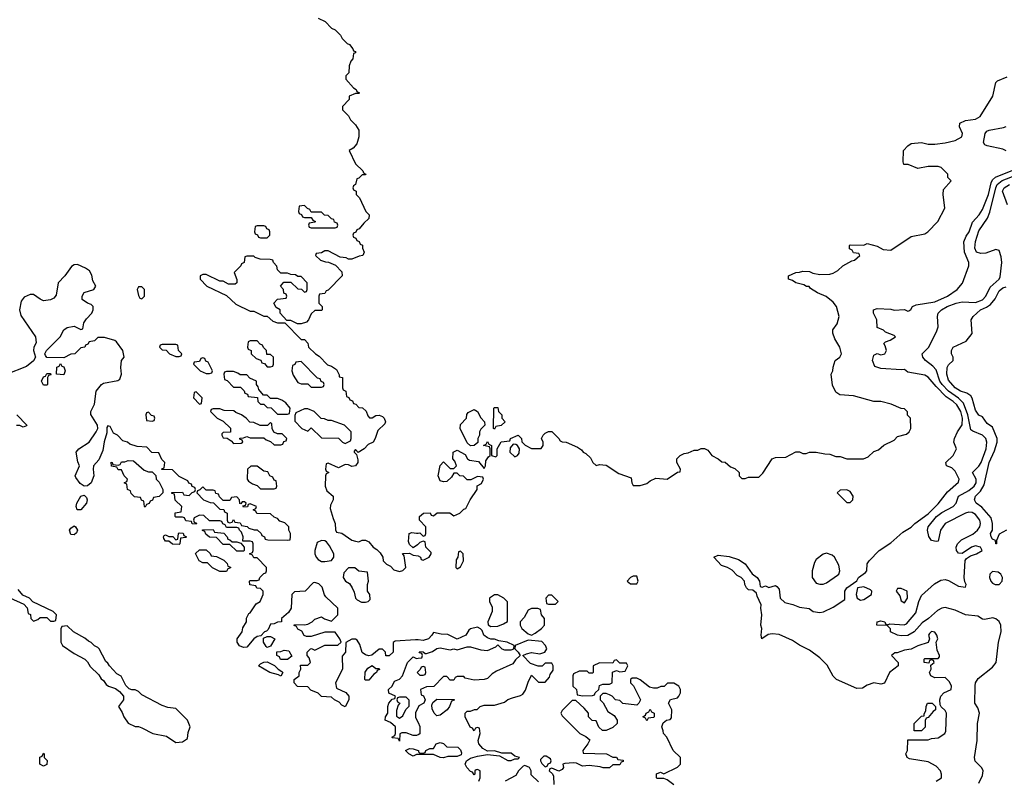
# Model space of a CAD drawing. Header units: inches. Extents: x 2710751 to 2829008, y 857003 to 965602.
# Tile 36 of 256: x 2717649 to 2723460, y 904055 to 908541. Entities that reach past the tile are written whole.
import ezdxf

# ---------------------------------------------------------------- set-up
doc = ezdxf.new("R2010")
doc.units = ezdxf.units.IN
doc.header["$MEASUREMENT"] = 0
doc.layers.add('C7910', color=7, linetype='Continuous')
doc.layers.add('C7920', color=7, linetype='Continuous')

msp = doc.modelspace()

# ---------------------------------------------------------------- linework, layer by layer
at = {"layer": 'C7910', "color": 2}
for points, elevation in [([(2719411.1, 908551.1), (2719450.9, 908530.9), (2719490, 908492), (2719510, 908482), (2719542, 908450), (2719552, 908430), (2719581, 908401), (2719594.4, 908394.4), (2719614, 908370), (2719618, 908358), (2719630, 908354), (2719630, 908346), (2719618, 908342), (2719614, 908310), (2719603.6, 908296.4), (2719594, 908270), (2719591.6, 908228.4), (2719574, 908210), (2719574, 908190), (2719619.6, 908139.6), (2719634, 908130), (2719638, 908118), (2719654, 908110), (2719650, 908106), (2719630, 908106), (2719594, 908090), (2719594, 908070), (2719554, 908030), (2719554, 908010), (2719590, 907974), (2719602, 907950), (2719630, 907922), (2719651.3, 907890), (2719651.3, 907850), (2719638, 907810), (2719616.9, 907783.1), (2719594, 907770), (2719631.6, 907691.6), (2719674, 907650), (2719678, 907638), (2719692, 907630), (2719690, 907626), (2719670, 907626), (2719650, 907606), (2719638, 907602), (2719631.6, 907568.4), (2719618, 907562), (2719614, 907550), (2719618, 907538), (2719634, 907530), (2719634, 907510), (2719654, 907490), (2719692, 907410), (2719711, 907390), (2719710, 907368), (2719679.6, 907340.4), (2719652.7, 907307.3), (2719638, 907302), (2719632.7, 907287.3), (2719618, 907282), (2719614, 907270), (2719618, 907258), (2719632.7, 907252.7), (2719638, 907238), (2719652.7, 907232.7), (2719658, 907218), (2719671.6, 907211.6), (2719672.7, 907192.7), (2719682, 907170), (2719674, 907150), (2719652.7, 907147.3), (2719610, 907128), (2719590, 907128), (2719576.4, 907136.4), (2719540.4, 907140.4), (2719470, 907178), (2719450, 907178), (2719430, 907166), (2719398, 907162), (2719394, 907150), (2719423.6, 907123.6), (2719452.7, 907112.7), (2719471.6, 907111.6), (2719512.7, 907092.7), (2719550, 907054), (2719552, 907030), (2719470, 906946), (2719458, 906942), (2719450, 906926), (2719418, 906922), (2719414, 906910), (2719414, 906870), (2719434, 906850), (2719434, 906830), (2719430, 906826), (2719390, 906826), (2719370, 906806), (2719354, 906770), (2719342, 906758), (2719310, 906748), (2719288, 906748), (2719250, 906766), (2719226, 906766), (2719186, 906810), (2719186, 906830), (2719163.1, 906843.1), (2719148, 906870), (2719170, 906892), (2719222, 906898), (2719226, 906910), (2719222, 906922), (2719207.3, 906927.3), (2719206, 906950), (2719188, 906970), (2719207.3, 906992.7), (2719250, 906994), (2719290, 906954), (2719312.7, 906952.7), (2719330, 906934), (2719342, 906938), (2719346, 906950), (2719346, 906990), (2719310, 907026), (2719290, 907026), (2719276.4, 907036.4), (2719250, 907038), (2719230, 907046), (2719190, 907046), (2719170, 907066), (2719167.3, 907087.3), (2719146, 907110), (2719142, 907122), (2719127.3, 907127.3), (2719068.9, 907128.9), (2719038, 907138), (2719030, 907146), (2718990, 907146), (2718978, 907142), (2718974, 907110), (2718958, 907102), (2718954, 907090), (2718914, 907050), (2718931.1, 907008.9), (2718931.3, 906988.7), (2718919.6, 906980.4), (2718880.4, 906980.4), (2718850, 906998), (2718830, 906998), (2718750, 907038), (2718730, 907038), (2718714, 907030), (2718714, 907010), (2718754, 906970), (2718870, 906914), (2718923.6, 906863.6), (2719010, 906822), (2719030, 906822), (2719090, 906792), (2719110, 906792), (2719143.6, 906763.6), (2719170, 906754), (2719214, 906754), (2719310, 906654), (2719330, 906654), (2719350, 906634), (2719354, 906610), (2719394, 906570), (2719416.9, 906556.9), (2719464.7, 906504.7), (2719490, 906498), (2719518, 906478), (2719534, 906446), (2719534, 906434), (2719554, 906430), (2719554, 906370), (2719558, 906358), (2719574, 906350), (2719578, 906318), (2719592, 906312), (2719598, 906298), (2719612.7, 906292.7), (2719618, 906278), (2719632.7, 906272.7), (2719650, 906254), (2719672.7, 906252.7), (2719692.7, 906232.7), (2719703.6, 906203.6), (2719712.7, 906192.7), (2719730, 906192), (2719750, 906206), (2719770, 906207.7), (2719790, 906200.7), (2719800.7, 906190), (2719806.8, 906170), (2719802.8, 906157.2), (2719762, 906118), (2719747.3, 906070), (2719734.8, 906050), (2719704.5, 906035.5), (2719682, 906010), (2719647.3, 905987.3), (2719630, 906006), (2719623.6, 905996.4), (2719622, 905990), (2719636.9, 905976.9), (2719644.5, 905944.5), (2719644.9, 905930), (2719630.4, 905909.6), (2719610, 905906), (2719590, 905915.3), (2719570, 905918), (2719530, 905898), (2719470, 905926), (2719458, 905922), (2719454, 905890), (2719458, 905878), (2719474, 905870), (2719458, 905862), (2719454, 905850), (2719452, 905790), (2719462, 905762), (2719498, 905730), (2719498.8, 905710), (2719482.8, 905677.2), (2719482, 905658), (2719498, 905598), (2719511, 905570), (2719512, 905532), (2719518, 905518), (2719550, 905512), (2719610, 905471.3), (2719630, 905464.7), (2719650, 905462), (2719670, 905471), (2719690, 905471.3), (2719710, 905462), (2719734, 905430), (2719756.9, 905416.9), (2719776.9, 905396.9), (2719791.6, 905371.6), (2719794, 905350), (2719814, 905330), (2719836.9, 905316.9), (2719856.9, 905296.9), (2719890, 905286), (2719910, 905292), (2719928, 905310), (2719918, 905378), (2719907.3, 905392.7), (2719950, 905394), (2719970, 905382), (2719999.6, 905379.6), (2720000, 905379.3)], 14), ([(2720000, 904882.3), (2719984, 904884), (2719865.4, 904874.6), (2719852.7, 904867.3), (2719852, 904810), (2719830, 904788), (2719808.9, 904788.9), (2719808, 904810), (2719790, 904828), (2719770, 904828), (2719726.4, 904793.6), (2719710, 904788), (2719690, 904794), (2719669.1, 904809.1), (2719655.3, 904855.3), (2719640.4, 904880.4), (2719630, 904888), (2719610, 904888), (2719572.7, 904867.3), (2719571.3, 904810), (2719552.7, 904787.3), (2719554, 904710), (2719512, 904630), (2719518, 904598), (2719572.7, 904572.7), (2719591.6, 904551.6), (2719591.6, 904528.4), (2719570, 904488.7), (2719550, 904498), (2719534.6, 904514.6), (2719506, 904530), (2719490, 904546), (2719430, 904548), (2719410, 904568), (2719367.3, 904587.3), (2719350, 904606), (2719288.4, 904608.4), (2719268, 904630), (2719268, 904650), (2719298, 904670), (2719298, 904690), (2719308, 904710), (2719306, 904734), (2719350, 904734), (2719366, 904750), (2719356.4, 904776.4), (2719346, 904790), (2719346, 904810), (2719366, 904830), (2719371.6, 904831.6), (2719390, 904822), (2719448.9, 904851.1), (2719527.3, 904852.7), (2719546, 904870), (2719538, 904890), (2719510, 904928), (2719450, 904929), (2719370, 904902), (2719342, 904902), (2719328, 904908), (2719314.6, 904934.6), (2719290, 904946), (2719282, 904962), (2719268.4, 904968.4), (2719270, 904974), (2719330, 904971.3), (2719350, 904976), (2719375.3, 904990), (2719390, 905004.7), (2719430, 905018), (2719447.1, 905007.1), (2719490, 904994), (2719526, 905030), (2719526, 905070), (2719456.4, 905136.4), (2719448.4, 905148.4), (2719434.6, 905194.6), (2719413.6, 905213.6), (2719390, 905222), (2719381, 905219), (2719334, 905170), (2719270, 905166), (2719254, 905150), (2719250.7, 905069.3), (2719236, 905044), (2719194, 905010), (2719194, 904990), (2719170, 904988), (2719150, 904978), (2719130, 904975.3), (2719116, 904944), (2719106.4, 904933.6), (2719094, 904930), (2719072.7, 904907.3), (2719050, 904902), (2719030, 904889), (2718990, 904840.9), (2718970, 904838), (2718947, 904847), (2718932.7, 904870), (2718933.2, 904890), (2718962, 904930), (2718965.2, 904954.8), (2718988, 904990), (2718988, 905012), (2719002, 905038), (2719010, 905042), (2719045.2, 905094.8), (2719068, 905110), (2719086, 905150), (2719086, 905170), (2719070, 905186), (2719048.4, 905188.4), (2719042, 905202), (2719007.3, 905207.3), (2719006, 905230), (2719010, 905234), (2719050, 905234), (2719062, 905238), (2719066, 905250), (2719090, 905274), (2719102, 905278), (2719106, 905290), (2719106, 905310), (2719050, 905366), (2719030, 905366), (2719022, 905382), (2719006, 905390), (2719022, 905398), (2719026, 905410), (2719026, 905450), (2719022, 905462), (2719010, 905466), (2718966, 905466), (2718968, 905490), (2718958, 905518), (2718946, 905530), (2718942, 905542), (2718930, 905546), (2718870, 905546), (2718862, 905562), (2718847.3, 905567.3), (2718842, 905582), (2718830, 905586), (2718770, 905586), (2718736.4, 905616.4), (2718710, 905618), (2718678, 905602), (2718674, 905590), (2718678, 905578), (2718692, 905572), (2718690, 905566), (2718667.3, 905567.3), (2718662, 905582), (2718630, 905586), (2718622, 905602), (2718610, 905606), (2718570, 905606), (2718566, 905610), (2718567.3, 905632.7), (2718602, 905638), (2718606, 905670), (2718567.3, 905707.3), (2718562, 905742), (2718547.3, 905747.3), (2718547.3, 905752.7), (2718610, 905754), (2718618, 905738), (2718650, 905734), (2718667.3, 905752.7), (2718682, 905758), (2718686, 905770), (2718682, 905782), (2718667.3, 905787.3), (2718662, 905802), (2718647.3, 905807.3), (2718642, 905822), (2718590, 905846), (2718550, 905886), (2718487.3, 905887.3), (2718487.3, 905892.7), (2718502, 905898), (2718506, 905930), (2718487.3, 905947.3), (2718470, 905986), (2718428.4, 905988.4), (2718399, 906019), (2718343.1, 906023.1), (2718298, 906038), (2718286, 906050), (2718258, 906058), (2718226, 906090), (2718203.1, 906103.1), (2718182, 906142), (2718170, 906146), (2718163.6, 906136.4), (2718163.6, 906103.6), (2718148.4, 906051.6), (2718139.9, 906000.1), (2718115.3, 905944.7), (2718084.9, 905910), (2718082, 905890), (2718086.7, 905850), (2718070.5, 905809.5), (2718050, 905792.3), (2718030, 905789), (2718005.1, 905805.1), (2717980.1, 905840.1), (2717976, 905850), (2718001.2, 905910), (2717992.3, 905932.3), (2717982.7, 905990), (2717997.2, 906010), (2718059.5, 906050), (2718100.9, 906110), (2718109.2, 906130), (2718109, 906150), (2718068.4, 906211.6), (2718068, 906230), (2718090, 906274), (2718100.9, 906350), (2718131.2, 906388.8), (2718143.5, 906396.5), (2718227.2, 906412.8), (2718239.5, 906420.5), (2718249.5, 906450), (2718245.1, 906490), (2718249.6, 906530), (2718265.2, 906550), (2718257.2, 906590), (2718220.2, 906640.2), (2718210, 906649), (2718150, 906666), (2718110, 906666), (2718090, 906646), (2718058, 906642), (2718052, 906628), (2718038, 906622), (2718034, 906610), (2718010, 906606), (2717974, 906570), (2717950, 906568), (2717910, 906546), (2717810, 906548.7), (2717800.4, 906560.4), (2717798, 906570), (2717808, 906590), (2717888, 906670), (2717908.9, 906711.1), (2717930, 906724.7), (2717970, 906734), (2718010, 906714), (2718022, 906718), (2718027.3, 906752.7), (2718043.1, 906776.9), (2718075.3, 906810), (2718082, 906830), (2718082, 906850), (2718070, 906862), (2718049.1, 906869.1), (2718018, 906890), (2718018, 906910), (2718030, 906932), (2718086, 906950), (2718098, 906970), (2718080.4, 907000.4), (2718074.6, 907034.6), (2718060.2, 907060.2), (2718036.5, 907076.5), (2717990, 907098), (2717970, 907095.3), (2717955.3, 907084.7), (2717916, 907030), (2717876, 906990), (2717863.5, 906916.5), (2717850, 906899), (2717830.7, 906889.3), (2717790, 906883.7), (2717770, 906892), (2717730, 906920.5), (2717710, 906921.1), (2717676.1, 906903.9), (2717658.6, 906881.5), (2717647, 906830), (2717655.8, 906795.8), (2717742.8, 906670), (2717745.4, 906634.6), (2717732, 906610), (2717731.3, 906590), (2717742, 906550), (2717731.1, 906528.9), (2717690, 906495.3), (2717570, 906448.7)], 14), ([(2717631.3, 906210), (2717692, 906150), (2717690, 906146), (2717670, 906138), (2717650, 906148), (2717630, 906148)], 14), ([(2720000, 905446.7), (2719996.9, 905443.1), (2719970, 905426), (2719950, 905446), (2719943.1, 905463.1), (2719948, 905510), (2719963.1, 905516.9), (2719990, 905512), (2720000, 905513)], 14), ([(2717591.6, 905131.6), (2717672.7, 905092.7), (2717692.7, 905072.7), (2717698, 905038), (2717712.7, 905032.7), (2717714, 905010), (2717730, 904994), (2717756.4, 905003.6), (2717770, 905014), (2717810, 905014), (2717830, 904994), (2717850, 904994), (2717862, 904998), (2717866, 905030), (2717846, 905050), (2717727.3, 905107.3), (2717706, 905130), (2717667.3, 905147.3), (2717640.4, 905180.4)], 18), ([(2720000, 904323.2), (2719990, 904318), (2719970, 904318), (2719930, 904335.3), (2719904.7, 904335.3), (2719892, 904328), (2719890, 904286), (2719882, 904302), (2719850, 904306), (2719846, 904310), (2719862, 904318), (2719866, 904330), (2719866, 904370), (2719836.4, 904396.4), (2719806, 904410), (2719808, 904430), (2719822, 904450), (2719822, 904490), (2719828, 904510), (2719847.3, 904532.7), (2719862, 904538), (2719866, 904550), (2719828, 904568), (2719826, 904590), (2719848, 904610), (2719861.2, 904638.8), (2719890, 904652), (2719908, 904670), (2719938, 904750), (2719970, 904782), (2719990, 904774), (2720000, 904775.2)], 14), ([(2720000, 904695.6), (2719994, 904690), (2720000, 904684)], 14), ([(2720000, 904484.3), (2719984.7, 904455.3), (2719985.4, 904425.4), (2720000, 904395)], 14), ([(2720000, 904206), (2719990, 904206), (2719970, 904198), (2719946, 904210), (2719926, 904230), (2719950, 904242), (2719970, 904241), (2720000, 904230.7)], 14)]:
    msp.add_lwpolyline(points, dxfattribs=dict(at, elevation=elevation))
for points, elevation in [([(2719330, 907446), (2719298, 907442), (2719294, 907410), (2719298, 907398), (2719312.7, 907392.7), (2719318, 907378), (2719330, 907374), (2719370, 907374), (2719378, 907358), (2719394, 907350), (2719390, 907346), (2719358, 907342), (2719354, 907330), (2719358, 907318), (2719370, 907314), (2719510, 907314), (2719522, 907318), (2719526, 907330), (2719522, 907342), (2719507.3, 907347.3), (2719502, 907362), (2719490, 907366), (2719470, 907386), (2719447.3, 907387.3), (2719430, 907406), (2719370, 907406), (2719362, 907422), (2719347.3, 907427.3)], 14), ([(2719090, 907326), (2719050, 907326), (2719038, 907322), (2719034, 907290), (2719038, 907278), (2719052, 907272), (2719058, 907258), (2719070, 907254), (2719110, 907254), (2719126, 907270), (2719126, 907290), (2719122, 907302), (2719107.3, 907307.3), (2719102, 907322)], 14), ([(2718370, 906966), (2718350, 906966), (2718342, 906950), (2718350, 906914), (2718358, 906898), (2718370, 906894), (2718386, 906910), (2718386, 906950)], 14), ([(2718570, 906626), (2718490, 906626), (2718478, 906622), (2718474, 906610), (2718490, 906594), (2718512.7, 906592.7), (2718534, 906570), (2718570, 906554), (2718590, 906554), (2718602, 906558), (2718606, 906570), (2718586, 906590), (2718582, 906622)], 14), ([(2719050, 906646), (2719010, 906646), (2718998, 906642), (2718994, 906610), (2718998, 906598), (2719014, 906590), (2719014, 906570), (2719043.6, 906543.6), (2719072.7, 906532.7), (2719078, 906518), (2719092.7, 906512.7), (2719110, 906494), (2719130, 906494), (2719142, 906498), (2719146, 906510), (2719146, 906550), (2719130, 906566), (2719107.3, 906567.3), (2719106, 906590), (2719087.3, 906607.3), (2719082, 906622), (2719067.3, 906627.3)], 14), ([(2717910, 906446), (2717866, 906450), (2717868.4, 906491.6), (2717882, 906498), (2717890, 906514), (2717898, 906498), (2717910, 906494), (2717918, 906470)], 14), ([(2718730, 906546), (2718718, 906542), (2718710, 906526), (2718678, 906522), (2718674, 906510), (2718714, 906470), (2718750, 906454), (2718770, 906454), (2718782, 906458), (2718786, 906470), (2718762, 906522), (2718747.3, 906527.3), (2718742, 906542)], 14), ([(2719310, 906526), (2719278, 906522), (2719272.7, 906507.3), (2719258, 906502), (2719254, 906470), (2719263.6, 906443.6), (2719290, 906402), (2719310, 906394), (2719350, 906394), (2719370, 906374), (2719430, 906374), (2719442, 906378), (2719446, 906390), (2719442, 906402), (2719427.3, 906407.3), (2719422, 906422), (2719407.3, 906427.3)], 14), ([(2717790, 906386), (2717778, 906410), (2717790, 906434), (2717802, 906438), (2717810, 906454), (2717830, 906454), (2717832.7, 906447.3), (2717818, 906442), (2717814, 906430), (2717814, 906390), (2717810, 906386)], 14), ([(2718910, 906466), (2718870, 906466), (2718858, 906462), (2718854, 906450), (2718858, 906418), (2718872.7, 906412.7), (2718910, 906374), (2718952.7, 906372.7), (2718972.7, 906352.7), (2718978, 906338), (2718992.7, 906332.7), (2718998, 906318), (2719052.7, 906312.7), (2719054, 906290), (2719070, 906274), (2719090, 906274), (2719110, 906254), (2719132.7, 906252.7), (2719170, 906214), (2719230, 906214), (2719242, 906218), (2719246, 906250), (2719220.4, 906280.4), (2719196.4, 906296.4), (2719170, 906306), (2719130, 906306), (2719110, 906326), (2719087.3, 906327.3), (2719060.4, 906360.4), (2719056.4, 906376.4), (2719046, 906390), (2719046, 906410), (2719007.3, 906427.3), (2718990, 906446), (2718950, 906446), (2718936.4, 906456.4)], 14), ([(2718690, 906346), (2718678, 906342), (2718674, 906310), (2718710, 906274), (2718722, 906278), (2718726, 906310)], 14), ([(2718410, 906226), (2718398, 906222), (2718394, 906210), (2718398, 906178), (2718430, 906174), (2718442, 906178), (2718446, 906190), (2718442, 906202), (2718427.3, 906207.3)], 14), ([(2718830, 906246), (2718790, 906246), (2718778, 906242), (2718774, 906230), (2718814, 906190), (2718850, 906174), (2718892.7, 906132.7), (2718892.7, 906107.3), (2718850, 906106), (2718842, 906098), (2718842, 906090), (2718850, 906074), (2718872.7, 906072.7), (2718896.9, 906056.9), (2718910, 906042), (2718956.4, 906043.6), (2718966, 906050), (2718962, 906062), (2718947.3, 906067.3), (2718947.3, 906072.7), (2718970, 906074), (2718990, 906082), (2719010, 906074), (2719090, 906074), (2719103.6, 906063.6), (2719130, 906054), (2719150, 906034), (2719190, 906034), (2719202, 906038), (2719207.3, 906052.7), (2719222, 906058), (2719226, 906070), (2719198, 906098), (2719170, 906098), (2719148.7, 906108.7), (2719138, 906130), (2719136.4, 906156.4), (2719130, 906166), (2719112, 906148), (2719068, 906148), (2719030, 906166), (2719007.3, 906167.3), (2718986, 906190), (2718958, 906210), (2718924, 906224), (2718913.2, 906233.2), (2718856.4, 906236.4)], 14), ([(2719350, 906246), (2719330, 906246), (2719278, 906222), (2719272.7, 906207.3), (2719272.7, 906172.7), (2719314, 906130), (2719350, 906114), (2719370, 906134), (2719430, 906074), (2719530, 906072), (2719554, 906050), (2719570, 906042), (2719602, 906058), (2719606, 906070), (2719606, 906110), (2719566, 906150), (2719490, 906178), (2719470, 906178), (2719447.3, 906187.3), (2719428.4, 906188.4), (2719386, 906230)], 14), ([(2718410, 905874), (2718430, 905874), (2718452.7, 905852.7), (2718454, 905830), (2718472.7, 905812.7), (2718494, 905770), (2718494, 905750), (2718471.6, 905728.4), (2718438, 905722), (2718432.7, 905707.3), (2718418, 905702), (2718412.7, 905687.3), (2718398, 905682), (2718390, 905666), (2718386, 905670), (2718382, 905702), (2718367.3, 905707.3), (2718362, 905722), (2718327.3, 905727.3), (2718307.3, 905747.3), (2718302, 905762), (2718286, 905770), (2718282, 905802), (2718266, 905810), (2718282, 905818), (2718286, 905830), (2718266, 905850), (2718250, 905886), (2718230, 905886), (2718222, 905902), (2718190, 905908), (2718188.9, 905931.1), (2718194, 905930), (2718198, 905918), (2718230, 905914), (2718242, 905918), (2718250, 905934), (2718270, 905934), (2718290, 905942), (2718319.6, 905939.6), (2718383.6, 905883.6)], 14), ([(2719050, 905908), (2719012.7, 905907.3), (2718994, 905890), (2718992, 905830), (2718999.6, 905819.6), (2719023.6, 905803.6), (2719050, 905794), (2719070, 905774), (2719150, 905774), (2719162, 905778), (2719166, 905790), (2719162, 905822), (2719150, 905826), (2719142, 905842), (2719126, 905850), (2719114, 905874), (2719090, 905878)], 14), ([(2718730, 905786), (2718712.7, 905767.3), (2718698, 905762), (2718694, 905750), (2718734, 905710), (2718772.7, 905692.7), (2718792, 905692), (2718830, 905654), (2718852.7, 905652.7), (2718858, 905638), (2718874, 905630), (2718874, 905590), (2718878, 905578), (2718890, 905574), (2718902, 905578), (2718910, 905594), (2718918, 905578), (2718950, 905574), (2718958, 905558), (2718991.6, 905551.6), (2719002, 905542), (2719032.7, 905532.7), (2719050, 905532), (2719074, 905510), (2719078, 905498), (2719094, 905490), (2719098, 905478), (2719112.7, 905472.7), (2719230, 905472), (2719246, 905474), (2719248, 905490), (2719248, 905510), (2719238, 905530), (2719238, 905550), (2719213.6, 905573.6), (2719184, 905584), (2719170, 905598), (2719150, 905606), (2719130, 905626), (2719048.4, 905628.4), (2719042, 905642), (2719026, 905650), (2719042, 905658), (2719046, 905670), (2719010, 905686), (2718998, 905682), (2718992.7, 905667.3), (2718970, 905666), (2718966, 905674), (2718982, 905678), (2718986, 905690), (2718976.4, 905696.4), (2718962, 905698), (2718954, 905686), (2718947.3, 905687.3), (2718946, 905710), (2718930, 905726), (2718898, 905722), (2718890, 905706), (2718850, 905706), (2718827.3, 905727.3), (2718822, 905742), (2718807.3, 905747.3), (2718802, 905762), (2718790, 905766), (2718750, 905766)], 14), ([(2718010, 905649.4), (2717989, 905650), (2717982.7, 905670), (2717986.6, 905690), (2718009.4, 905730.6), (2718030, 905736), (2718042.8, 905722.8), (2718046.8, 905710), (2718044, 905690)], 14), ([(2717970, 905502.7), (2717950, 905505.2), (2717942, 905530), (2717950, 905542.8), (2717970, 905555.5), (2717978.8, 905550), (2717990.4, 905530), (2717984.9, 905515.1)], 14), ([(2718902, 905462), (2718930, 905462), (2718954, 905454), (2718974, 905430), (2718974, 905410), (2718970, 905406), (2718930, 905406), (2718890, 905446), (2718850, 905446), (2718810, 905486), (2718768.4, 905488.4), (2718747.3, 905507.3), (2718742, 905522), (2718727.3, 905527.3), (2718727.3, 905532.7), (2718790, 905534), (2718798, 905518), (2718852.7, 905512.7), (2718874, 905490), (2718878, 905478), (2718890, 905474)], 14), ([(2718590, 905446), (2718550, 905448), (2718530, 905466), (2718510, 905466), (2718500.4, 905480.4), (2718498, 905490), (2718502, 905498), (2718510, 905502), (2718530, 905492), (2718552, 905492), (2718570, 905474), (2718582, 905478), (2718586, 905510), (2718590, 905514), (2718612.7, 905512.7), (2718618, 905498), (2718634, 905490), (2718630, 905486), (2718598, 905482), (2718594, 905450)], 14), ([(2719430, 905468.7), (2719403.5, 905456.5), (2719391, 905410), (2719391, 905390), (2719398, 905370), (2719410, 905358), (2719430, 905344.7), (2719450, 905346), (2719490, 905352), (2719502, 905370), (2719502, 905390), (2719478, 905438), (2719460.4, 905460.4), (2719450, 905468)], 14), ([(2718830, 905286), (2718787.3, 905307.3), (2718758, 905338), (2718730, 905338), (2718708.4, 905348.4), (2718687.3, 905392.7), (2718710, 905414), (2718750, 905414), (2718772.7, 905392.7), (2718778, 905378), (2718810, 905374), (2718852.7, 905352.7), (2718872.7, 905332.7), (2718878, 905318), (2718892.7, 905312.7), (2718892.7, 905307.3), (2718878, 905302), (2718870, 905286)], 14), ([(2719590, 905308), (2719562, 905278), (2719558, 905250), (2719572, 905230), (2719594.8, 905214.8), (2719610.8, 905190.8), (2719623.5, 905163.5), (2719631.3, 905130), (2719639.8, 905119.8), (2719666.4, 905106.4), (2719690, 905106), (2719706, 905110), (2719718, 905122), (2719715.3, 905150), (2719702, 905170), (2719702, 905210), (2719708, 905230), (2719702, 905282), (2719650, 905288), (2719627.3, 905307.3)], 14), ([(2717930, 904966), (2717898, 904962), (2717892.7, 904947.3), (2717892, 904870), (2717902, 904850), (2717970, 904802), (2718034, 904770), (2718050, 904754), (2718065.4, 904725.4), (2718116.9, 904676.9), (2718130, 904654), (2718143.6, 904643.6), (2718159.6, 904619.6), (2718174, 904610), (2718215.3, 904595.3), (2718238.8, 904578.8), (2718262, 904550), (2718262, 904530), (2718232, 904490), (2718254, 904454), (2718262.8, 904430), (2718290, 904391), (2718330, 904371.3), (2718350, 904371.3), (2718370, 904364.7), (2718434, 904330), (2718514.4, 904314.4), (2718570, 904278), (2718610, 904281), (2718639, 904301), (2718643.1, 904336.9), (2718655.3, 904370), (2718639, 904410), (2718570, 904479), (2718524, 904484), (2718490, 904495.3), (2718370, 904558), (2718350, 904578), (2718330, 904588), (2718310, 904588), (2718294.6, 904594.6), (2718274.6, 904614.6), (2718248.4, 904668.4), (2718223.1, 904683.1), (2718178, 904730), (2718170, 904746), (2718156.4, 904756.4), (2718118, 904830), (2718110, 904838), (2718090, 904848), (2718070, 904868), (2718054.6, 904874.6), (2718033.6, 904893.6), (2717966, 904930)], 18), ([(2719110, 904838), (2719103.1, 904843.1), (2719088.7, 904870), (2719087.3, 904892.7), (2719110, 904902), (2719130, 904902), (2719154, 904890), (2719130, 904846)], 14), ([(2719187.3, 904767.3), (2719182, 904782), (2719166, 904790), (2719167.3, 904812.7), (2719190, 904814), (2719210, 904822), (2719238, 904818), (2719254, 904786), (2719230, 904768)], 14), ([(2719190, 904668), (2719176.4, 904676.4), (2719126, 904690), (2719058, 904730), (2719070, 904742), (2719090, 904752), (2719110, 904754), (2719152.7, 904732.7), (2719174, 904710), (2719196.9, 904696.9), (2719202, 904690)], 14), ([(2719750, 904714), (2719770, 904714), (2719772.7, 904707.3), (2719758, 904702), (2719754, 904690), (2719739.6, 904680.4), (2719710, 904646), (2719690, 904646), (2719686, 904650), (2719688.4, 904691.6), (2719703.1, 904716.9), (2719730, 904732)], 14), ([(2719930, 904546), (2719890, 904546), (2719878, 904542), (2719874, 904530), (2719878, 904518), (2719892, 904510), (2719882, 904498), (2719872.7, 904467.3), (2719872.7, 904432.7), (2719890, 904422), (2719910, 904434), (2719928.4, 904471.6), (2719947.3, 904492.7), (2719947.3, 904527.3)], 14), ([(2717790, 904138), (2717768.7, 904150), (2717768.4, 904191.6), (2717782, 904198), (2717790, 904214), (2717794, 904210), (2717794, 904190), (2717811.1, 904171.1), (2717810, 904148)], 14)]:
    msp.add_lwpolyline(points, close=True, dxfattribs=dict(at, elevation=elevation))
at = {"layer": 'C7920', "color": 2}
for points, elevation in [([(2720000, 905513), (2720010, 905514), (2720030, 905494), (2720042, 905498), (2720046, 905510), (2720046, 905550), (2720008.4, 905588.4), (2720008.7, 905610), (2720031.3, 905631.3), (2720071.6, 905631.6), (2720078, 905618), (2720090, 905614), (2720112.7, 905632.7), (2720187.3, 905632.7), (2720210, 905614), (2720246, 905630), (2720270, 905654), (2720282, 905658), (2720308, 905710), (2720348, 905770), (2720348, 905792), (2720374.6, 905805.4), (2720386, 905830), (2720382, 905842), (2720350, 905846), (2720312, 905828), (2720290, 905828), (2720268, 905848), (2720246, 905850), (2720230, 905866), (2720210, 905866), (2720196.9, 905843.1), (2720170, 905818), (2720150, 905815.3), (2720130, 905822), (2720119, 905850), (2720130, 905912), (2720150, 905934), (2720190, 905894), (2720210, 905894), (2720226, 905910), (2720216.4, 905936.4), (2720206, 905950), (2720208, 905990), (2720230, 906002), (2720276.9, 905976.9), (2720291.6, 905951.6), (2720303.6, 905943.6), (2720356, 905936), (2720390, 905894), (2720398, 905910), (2720400.4, 905939.6), (2720416.4, 905963.6), (2720426, 905970), (2720426, 906010), (2720422, 906022), (2720386, 906030), (2720402, 906038), (2720410, 906054), (2720418, 906038), (2720434, 906030), (2720434, 905970), (2720458, 905962), (2720466, 905970), (2720466, 906010), (2720490, 906052), (2720542, 906058), (2720546, 906070), (2720590, 906091.3), (2720611, 906071), (2720612, 906052), (2720631.3, 906031.3), (2720670, 906012), (2720727.3, 906012.7), (2720738, 906030), (2720738, 906050), (2720728, 906070), (2720738, 906090), (2720750, 906102), (2720770, 906112), (2720790, 906111.3), (2720830.7, 906070.7), (2720838, 906058), (2720850, 906051.3), (2720874, 906050), (2720939.8, 906019.8), (2720963.6, 906003.6), (2720974, 905990), (2720990, 905982), (2721016.9, 905956.9), (2721032, 905930), (2721050, 905912), (2721070, 905918), (2721110, 905914), (2721185.2, 905865.2), (2721258, 905838), (2721262, 905810), (2721270, 905794), (2721310, 905794), (2721350, 905804.7), (2721370, 905822), (2721403.1, 905836.9), (2721470, 905831.3), (2721530, 905872), (2721546, 905874), (2721548, 905890), (2721526, 905930), (2721526, 905950), (2721546, 905970), (2721570, 905982), (2721594.6, 905985.4), (2721630, 906002), (2721650, 906002), (2721670, 906012), (2721690, 906012), (2721710, 906002), (2721734, 905970), (2721771.6, 905951.6), (2721792.7, 905932.7), (2721811.6, 905931.6), (2721843.6, 905903.6), (2721870, 905894), (2721894, 905870), (2721894, 905850), (2721910, 905834), (2721930, 905834), (2721950, 905842), (2722010, 905842), (2722033.6, 905866.4), (2722088.7, 905951.3), (2722110, 905958), (2722170, 905961), (2722230, 905992), (2722250, 905991.3), (2722270, 905982), (2722290, 905982), (2722310, 905991), (2722350, 905991), (2722399.6, 905979.6), (2722430, 905978), (2722465.4, 905965.4), (2722490, 905964.7), (2722531.1, 905951.1), (2722628.4, 905951.6), (2722656.4, 905963.6), (2722690, 905994), (2722716.4, 906003.6), (2722748.4, 906031.6), (2722810, 906062), (2722830, 906082), (2722883.1, 906096.9), (2722898, 906110), (2722908, 906130), (2722906, 906190), (2722888.4, 906208.4), (2722887.3, 906227.3), (2722870, 906246), (2722850, 906248), (2722792.7, 906272.7), (2722730, 906288.7), (2722690, 906288.7), (2722570, 906322), (2722488.9, 906328.9), (2722464.7, 906344.7), (2722444.7, 906384.7), (2722438, 906450), (2722448, 906470), (2722448.9, 906491.1), (2722462, 906530), (2722489.1, 906550.9), (2722499, 906570), (2722489.2, 906610), (2722459.3, 906659.3), (2722448.4, 906691.6), (2722448.4, 906711.6), (2722472.9, 906747.1), (2722484, 906790), (2722469.1, 906849.1), (2722450, 906875.3), (2722409.2, 906909.2), (2722358, 906930), (2722316.4, 906956.4), (2722308, 906968), (2722292, 906968), (2722277.2, 906977.2), (2722229.4, 906989.4), (2722210, 907002), (2722186, 907010), (2722186, 907030), (2722229, 907051), (2722250, 907051.3), (2722270, 907058), (2722310, 907056), (2722330, 907046), (2722370, 907038.8), (2722430, 907041), (2722450, 907046), (2722478, 907062), (2722506, 907090), (2722560.4, 907119.6), (2722576.4, 907123.6), (2722606, 907150), (2722602, 907162), (2722570, 907166), (2722562, 907182), (2722546, 907190), (2722546, 907210), (2722550, 907214), (2722630, 907212), (2722650, 907222), (2722710, 907204.7), (2722745.4, 907185.4), (2722790, 907182), (2722910, 907262), (2722990, 907278), (2723008, 907290), (2723068, 907350), (2723109, 907430), (2723098, 907510), (2723100.4, 907539.6), (2723146, 907590), (2723126, 907610), (2723126, 907630), (2723086, 907670), (2723070, 907675.3), (2723010, 907675.3), (2722950, 907664), (2722892.7, 907687.3), (2722867.3, 907687.3), (2722862, 907702), (2722864, 907770), (2722890, 907798), (2722910, 907810.7), (2722970, 907816.3), (2723010, 907807.7), (2723050, 907807.7), (2723110, 907815.5), (2723170, 907828), (2723209, 907850), (2723213.2, 907870), (2723195.3, 907910), (2723198, 907930), (2723230, 907946), (2723290, 907954.8), (2723317.2, 907970), (2723392.7, 908090), (2723409.1, 908170.9), (2723419, 908181), (2723475.5, 908204.5)], 14), ([(2723470, 907767.6), (2723450, 907778), (2723357.6, 907797.6), (2723343.9, 907803.9), (2723336, 907816), (2723346.3, 907870), (2723356.9, 907883.1), (2723370, 907890.5), (2723455.2, 907904.8), (2723470, 907910.5)], 10), ([(2723058, 904050), (2723088, 904070), (2723088.7, 904090), (2723082, 904110), (2723058, 904138), (2723010, 904164), (2722900.4, 904180.4), (2722886, 904190), (2722878, 904210), (2722888, 904230), (2722890, 904294), (2723010, 904294), (2723030, 904302), (2723070, 904304.7), (2723108, 904330), (2723114.6, 904345.4), (2723118, 904450), (2723110, 904466), (2723087.3, 904487.3), (2723080.4, 904500.4), (2723079, 904530), (2723085.2, 904550), (2723102, 904570), (2723146, 904590), (2723148, 904610), (2723135.5, 904635.5), (2723110, 904662), (2723050, 904659), (2723026, 904670), (2723018, 904690), (2723028, 904710), (2723026, 904734), (2723046, 904750), (2723042, 904762), (2723030, 904766), (2723018, 904762), (2723014, 904746), (2722986, 904750), (2722986, 904770), (2722990, 904774), (2723070, 904774), (2723076.4, 904783.6), (2723078, 904790), (2723063.1, 904823.1), (2723058, 904870), (2723068, 904890), (2723062, 904910), (2723050, 904928), (2723030, 904933.2), (2723018.8, 904921.2), (2723011.3, 904910), (2723018, 904890), (2723010, 904868), (2722950, 904848.7), (2722910, 904828.7), (2722870, 904822), (2722827.3, 904807.3), (2722812.7, 904807.3), (2722794, 904790), (2722834, 904750), (2722834, 904730), (2722782, 904690), (2722752, 904628), (2722730, 904622), (2722690, 904628.7), (2722650, 904615.3), (2722622, 904598), (2722590, 904595.3), (2722470, 904648.7), (2722449.3, 904669.3), (2722414.2, 904734.2), (2722370, 904777.2), (2722310, 904822.7), (2722250, 904852.7), (2722210, 904879.3), (2722130, 904915.1), (2722090, 904919.3), (2722066, 904914), (2722029.3, 904889.3), (2722025.2, 904910), (2722029.2, 904950), (2722022.7, 904970), (2722029.3, 905030), (2722022.7, 905070), (2722024, 905090), (2722000.4, 905140.4), (2721998, 905158), (2721976.4, 905176.4), (2721950, 905178), (2721938, 905190), (2721928, 905210), (2721926, 905230), (2721906, 905250), (2721883.1, 905263.1), (2721853.6, 905293.6), (2721826, 905310), (2721790, 905322), (2721746, 905370), (2721770, 905382), (2721835.3, 905375.3), (2721890, 905358), (2721931.1, 905331.1), (2721971.6, 905271.6), (2722002, 905250), (2722014, 905230), (2722018, 905198), (2722030, 905194), (2722050, 905202), (2722070, 905192), (2722110, 905204.7), (2722118, 905198), (2722130, 905182), (2722137.3, 905130), (2722163.9, 905103.9), (2722212.2, 905092.2), (2722250, 905076.3), (2722307.3, 905067.3), (2722330.7, 905050.7), (2722370, 905044.9), (2722392, 905048), (2722450, 905076), (2722519, 905121), (2722519, 905170), (2722529.3, 905190), (2722589.2, 905230.8), (2722599, 905250), (2722640.2, 905279.8), (2722648.7, 905290), (2722650, 905332), (2722662, 905350), (2722721.2, 905410), (2722790, 905454.8), (2722861, 905519), (2722910, 905547.7), (2722932, 905570), (2723010, 905627.4), (2723070, 905684.9), (2723123.8, 905756.2), (2723190, 905814), (2723193.2, 905830), (2723170, 905877.2), (2723150, 905897.2), (2723118, 905910), (2723115.3, 905930), (2723158, 905970), (2723178, 906010), (2723162, 906050), (2723165.2, 906070), (2723183.7, 906110), (2723210, 906151.3), (2723212.9, 906190), (2723202.2, 906230), (2723179.7, 906270), (2723158, 906290), (2723116.8, 906316.8), (2723057.2, 906377.2), (2723010, 906433.2), (2722990, 906444), (2722890, 906462), (2722870, 906478), (2722850, 906475.3), (2722730, 906484), (2722695.3, 906495.3), (2722681.2, 906530), (2722690, 906562), (2722710, 906571.3), (2722730, 906564), (2722755.3, 906570), (2722764, 906590), (2722757.2, 906617.2), (2722748, 906632), (2722758, 906642), (2722786, 906650), (2722818, 906670), (2722810, 906678), (2722758, 906698), (2722746, 906710), (2722710, 906726), (2722708, 906770), (2722688, 906810), (2722688, 906830), (2722710, 906837.3), (2722790, 906833.4), (2722810, 906827.7), (2722871, 906831), (2722890, 906822), (2722896.4, 906823.6), (2722908.4, 906831.6), (2722918, 906850), (2722940.2, 906859.8), (2723050, 906877.6), (2723125.2, 906910), (2723182, 906950), (2723213.6, 906986.4), (2723249.2, 907090), (2723249.2, 907110), (2723225.1, 907170), (2723220.9, 907230), (2723235.2, 907264.8), (2723252.8, 907290), (2723272.2, 907347.8), (2723311.3, 907390), (2723330, 907422), (2723367.2, 907510), (2723381.8, 907578.2), (2723390, 907596.4), (2723408, 907612), (2723510, 907654)], 10), ([(2723310, 904038), (2723330, 904082), (2723334, 904110), (2723327.7, 904127.7), (2723288, 904168), (2723283.6, 904190), (2723299.8, 904290), (2723300.7, 904390), (2723313.5, 904450), (2723302.3, 904482.3), (2723285.6, 904510), (2723287.6, 904612.4), (2723289.8, 904630.2), (2723304.7, 904655.3), (2723390, 904721.1), (2723412, 904750), (2723426.2, 904870), (2723440.8, 904930), (2723438.7, 904970), (2723430, 904992.3), (2723410, 905008), (2723392.1, 905012.1), (2723343.3, 905003.3), (2723330, 905005.2), (2723302.4, 905022.4), (2723230, 905029.8), (2723170, 905058), (2723110, 905074.3), (2723090, 905069.7), (2723064.5, 905055.5), (2723013, 905010), (2722975.6, 904984.4), (2722927.3, 904930), (2722890, 904908.2), (2722850, 904906), (2722828.7, 904910), (2722788.7, 904930), (2722788, 904948), (2722768, 904968), (2722708, 904970), (2722708.7, 904990), (2722730, 904996), (2722754, 904990), (2722758, 904978), (2722772.7, 904972.7), (2722783.1, 904976.9), (2722868.9, 904971.1), (2722883.1, 904976.9), (2722937.1, 905042.9), (2722954.3, 905110), (2722970, 905143.8), (2723047.2, 905212.8), (2723084.9, 905235.1), (2723110, 905238.7), (2723130, 905233.7), (2723190, 905199.1), (2723230, 905194), (2723235.3, 905210), (2723226, 905226), (2723222.9, 905250), (2723229.4, 905350.6), (2723237, 905363), (2723260.8, 905379.2), (2723295.3, 905390), (2723329, 905410), (2723319, 905430), (2723290, 905437), (2723266, 905430), (2723210, 905393.2), (2723190, 905394), (2723177.2, 905410), (2723176, 905430), (2723183.7, 905450), (2723207.6, 905472.4), (2723273.4, 905506.6), (2723300.5, 905530), (2723314.3, 905550), (2723319.1, 905570), (2723315.1, 905590), (2723290, 905623.5), (2723270, 905634.8), (2723250, 905636), (2723230, 905629.7), (2723110, 905569.5), (2723082, 905530), (2723070, 905466), (2723056.9, 905463.1), (2723029.2, 905469.2), (2723013.6, 905493.6), (2723006, 905530), (2723009.3, 905550), (2723058.4, 905610), (2723090, 905633.7), (2723157.2, 905670), (2723176, 905690), (2723189.2, 905730), (2723250, 905764), (2723282.2, 905790), (2723292.8, 905810), (2723293.3, 905830), (2723272.7, 905870), (2723310, 905906.7), (2723322, 905930), (2723351.9, 906010), (2723356, 906050), (2723349.7, 906070), (2723330, 906089.7), (2723273.7, 906113.7), (2723262.8, 906122.8), (2723244.8, 906210), (2723218.8, 906278.8), (2723188.7, 906308.7), (2723130, 906349.8), (2723092.9, 906390), (2723079.3, 906410), (2723056.6, 906476.6), (2723037.8, 906497.8), (2722994.5, 906530), (2722979.5, 906550), (2722974, 906570), (2723012.5, 906607.5), (2723059.6, 906700.4), (2723069.4, 906730), (2723065.2, 906790), (2723069.2, 906809.2), (2723089.4, 906830), (2723122.7, 906850), (2723175.3, 906870), (2723210, 906876.5), (2723290, 906872.9), (2723330, 906889.1), (2723351.1, 906910), (2723377, 906963), (2723428.2, 907010), (2723435, 907025), (2723445.3, 907110), (2723441.8, 907141.8), (2723430, 907179), (2723410, 907185.6), (2723350, 907164.8), (2723321.7, 907161.7), (2723296, 907170), (2723286, 907194), (2723290, 907232), (2723310, 907296), (2723359.7, 907370), (2723374, 907406), (2723409.1, 907550), (2723417.8, 907570), (2723447.7, 907592.3), (2723534.2, 907625.8)], 6), ([(2723478, 907450), (2723449.7, 907530), (2723459.3, 907550), (2723489.3, 907570)], 2), ([(2723472, 905530), (2723430, 905506), (2723414, 905470), (2723414, 905450), (2723410, 905448.7), (2723408.4, 905468.4), (2723390, 905478), (2723382, 905490), (2723378, 905510), (2723389.2, 905530.8), (2723389.3, 905570), (2723382.7, 905602.7), (2723326, 905666), (2723294, 905690), (2723284, 905710), (2723289.4, 905730), (2723319.7, 905760.3), (2723341.6, 905798.4), (2723369.6, 905929.6), (2723402.4, 905997.6), (2723417.2, 906050), (2723417.2, 906070), (2723390, 906138), (2723359.3, 906159.3), (2723330, 906198), (2723310, 906208.7), (2723290, 906238), (2723269.5, 906309.5), (2723262, 906322), (2723237.5, 906337.5), (2723201.2, 906350), (2723170, 906369.6), (2723130, 906414), (2723120.7, 906450), (2723122.7, 906490), (2723130, 906504.7), (2723158, 906530), (2723158, 906550), (2723148, 906570), (2723148.7, 906590), (2723158, 906610), (2723234.8, 906645.2), (2723269, 906690), (2723264, 906770), (2723275.3, 906790), (2723319, 906830), (2723355.3, 906844.7), (2723378.3, 906861.7), (2723405.3, 906894.7), (2723430, 906942.8), (2723450, 906958.8), (2723470, 906964.7)], 2), ([(2720000, 905379.3), (2720014, 905370), (2720018, 905358), (2720030, 905354), (2720066, 905370), (2720078, 905390), (2720078, 905398), (2720046, 905430), (2720042, 905462), (2720030, 905466), (2720010, 905458), (2720000, 905446.7)], 14), ([(2720000, 904775.2), (2720022, 904778), (2720026, 904790), (2720022, 904802), (2720007.3, 904807.3), (2720010, 904814), (2720030, 904812), (2720042, 904802), (2720050, 904802), (2720086, 904814), (2720110, 904831.3), (2720130, 904836), (2720190, 904824.7), (2720210, 904831), (2720230, 904824.7), (2720290, 904841), (2720310, 904841), (2720370, 904824.7), (2720410, 904821), (2720458, 904842), (2720470, 904854), (2720494, 904830), (2720510, 904824.7), (2720550, 904824.7), (2720566, 904830), (2720568, 904850), (2720526, 904870), (2720476.4, 904876.4), (2720450, 904888), (2720430, 904888), (2720410, 904895.3), (2720388, 904910), (2720378, 904938), (2720368.7, 904948.7), (2720350, 904958), (2720310, 904949), (2720298.8, 904941.2), (2720282, 904910), (2720230, 904888), (2720175.3, 904915.3), (2720136.4, 904916.4), (2720090, 904926), (2720082, 904910), (2720062, 904890), (2720030, 904879), (2720000, 904882.3)], 14), ([(2720358, 904050), (2720366, 904070), (2720366, 904110), (2720350, 904118), (2720343.6, 904116.4), (2720334, 904110), (2720334, 904090), (2720330, 904086), (2720322, 904102), (2720310, 904106), (2720288, 904130), (2720278, 904150), (2720286, 904170), (2720310, 904184.7), (2720350, 904198), (2720410, 904206), (2720479.8, 904199.8), (2720530, 904172), (2720550, 904172), (2720570, 904182), (2720590, 904182), (2720598, 904190), (2720570, 904198), (2720550, 904214), (2720494.6, 904214.6), (2720450, 904228), (2720410, 904226), (2720382.7, 904242.7), (2720359, 904270), (2720354, 904290), (2720366, 904330), (2720362, 904362), (2720350, 904366), (2720338, 904362), (2720330, 904346), (2720322, 904362), (2720307.3, 904367.3), (2720278, 904430), (2720278, 904450), (2720290, 904462), (2720310, 904462), (2720332, 904472), (2720348, 904472), (2720366, 904490), (2720390, 904498), (2720450, 904498), (2720510, 904516), (2720530, 904531), (2720558, 904542), (2720605.2, 904554.8), (2720617.2, 904562.8), (2720633.6, 904586.4), (2720650, 904634), (2720670, 904674), (2720710, 904634), (2720750, 904634), (2720776.4, 904663.6), (2720780.4, 904679.6), (2720796.4, 904703.6), (2720798, 904730), (2720790, 904746), (2720750, 904746), (2720731.6, 904728.4), (2720708.4, 904728.4), (2720663.2, 904743.2), (2720618, 904790), (2720639.3, 904800.7), (2720670, 904807.7), (2720719, 904801), (2720748.9, 904811.1), (2720759, 904830), (2720752.7, 904850), (2720730, 904873.2), (2720650, 904881.2), (2720572, 904850), (2720571.3, 904830), (2720590, 904811.3), (2720602, 904790), (2720575.3, 904764.7), (2720558.8, 904741.2), (2720462, 904698), (2720436.8, 904683.2), (2720410, 904655.3), (2720389.2, 904649.2), (2720330, 904646), (2720278, 904658), (2720270, 904666), (2720230, 904666), (2720218, 904662), (2720210, 904646), (2720190, 904646), (2720170, 904666), (2720150, 904666), (2720092.7, 904607.3), (2720050, 904606), (2720014, 904590), (2720018, 904558), (2720032.7, 904552.7), (2720042, 904530), (2720034, 904510), (2720005.4, 904494.6), (2720000, 904484.3)], 14), ([(2720000, 904684), (2720010, 904674), (2720030, 904674), (2720042, 904678), (2720046, 904690), (2720042, 904722), (2720030, 904726), (2720018, 904722), (2720012.7, 904707.3), (2720000, 904695.6)], 14), ([(2721510, 904028), (2721470, 904058), (2721450, 904066), (2721410, 904066), (2721406, 904070), (2721407.3, 904092.7), (2721430, 904102), (2721450, 904092), (2721530, 904132), (2721548, 904150), (2721548, 904190), (2721506, 904230), (2721468, 904310), (2721448, 904330), (2721447.3, 904347.3), (2721438, 904370), (2721447.3, 904392.7), (2721466, 904410), (2721487.3, 904412.7), (2721496.4, 904423.6), (2721498, 904470), (2721478, 904510), (2721490, 904532), (2721530, 904542), (2721538, 904550), (2721548, 904570), (2721548, 904590), (2721538, 904610), (2721510, 904628), (2721472.7, 904627.3), (2721451.6, 904608.4), (2721432.7, 904607.3), (2721410, 904598), (2721390, 904598), (2721364.7, 904604.7), (2721310, 904648), (2721290, 904658), (2721263.6, 904656.4), (2721254, 904650), (2721254, 904630), (2721271.6, 904611.6), (2721312, 904530), (2721302, 904510), (2721290, 904498), (2721208.4, 904508.4), (2721190, 904526), (2721166, 904530), (2721146, 904550), (2721130, 904558), (2721110, 904566), (2721090, 904566), (2721074, 904550), (2721074, 904530), (2721091.6, 904511.6), (2721119.6, 904459.6), (2721156.9, 904436.9), (2721174, 904410), (2721174, 904390), (2721150, 904366), (2721110, 904348), (2721088, 904348), (2721067.3, 904367.3), (2721050, 904406), (2721027.3, 904407.3), (2721006, 904430), (2721006, 904450), (2720980.4, 904480.4), (2720930, 904526), (2720910, 904526), (2720850, 904466), (2720842, 904450), (2720850, 904434), (2720954, 904330), (2720990, 904314), (2721012.7, 904292.7), (2721002, 904270), (2720972, 904230), (2720974, 904214), (2721111.1, 904211.1), (2721150, 904192), (2721171.6, 904191.6), (2721178, 904178), (2721210, 904174), (2721210, 904166), (2721198, 904162), (2721190, 904146), (2721150, 904146), (2721130, 904128), (2721091.6, 904128.4), (2721074.6, 904134.6), (2721010, 904142), (2720970, 904138), (2720935.3, 904155.3), (2720917.2, 904157.2), (2720865.4, 904154.6), (2720854, 904150), (2720858, 904130), (2720850, 904118), (2720830, 904108), (2720790, 904126), (2720778, 904122), (2720774, 904110), (2720792.7, 904092.7), (2720799.6, 904079.6), (2720802, 904030)], 14), ([(2720000, 904395), (2720011.3, 904371.3), (2720011, 904329), (2720000, 904323.2)], 14), ([(2720000, 904230.7), (2720002, 904230), (2720002, 904222), (2720010, 904214), (2720030, 904214), (2720042, 904218), (2720046, 904230), (2720070, 904242), (2720090, 904242), (2720106, 904270), (2720130, 904278), (2720150, 904272), (2720170, 904252), (2720234, 904250), (2720250, 904234), (2720256.9, 904216.9), (2720254.8, 904205.2), (2720230, 904195.3), (2720174.6, 904194.6), (2720150, 904188), (2720130, 904188.7), (2720090, 904206), (2720000, 904206)], 14), ([(2720710, 904046), (2720667.3, 904087.3), (2720668, 904110), (2720658, 904130), (2720630, 904142), (2720621, 904139), (2720592, 904110), (2720576.9, 904083.1), (2720514, 904050)], 14)]:
    msp.add_lwpolyline(points, dxfattribs=dict(at, elevation=elevation))
for points, elevation in [([(2720308.4, 906028.4), (2720290, 906046), (2720248, 906130), (2720250, 906154), (2720286, 906190), (2720288.4, 906211.6), (2720296.4, 906223.6), (2720330, 906242), (2720351, 906231), (2720370, 906192), (2720392, 906170), (2720394, 906150), (2720370, 906126), (2720362, 906110), (2720362, 906090), (2720352, 906070), (2720352.7, 906047.3), (2720330, 906028.7)], 14), ([(2720450, 906126), (2720446, 906130), (2720448, 906250), (2720450, 906254), (2720470, 906254), (2720474, 906230), (2720494, 906210), (2720494, 906190), (2720514, 906170), (2720490, 906148), (2720458, 906142)], 14), ([(2720562, 906038), (2720543.6, 906016.4), (2720542, 905990), (2720570, 905962), (2720586, 905970), (2720596.4, 905983.6), (2720598, 906010), (2720586, 906030), (2720576.4, 906036.4)], 14), ([(2722530, 905768), (2722490, 905766), (2722474, 905750), (2722530, 905694), (2722550, 905694), (2722566, 905710), (2722568, 905730), (2722550, 905758)], 14), ([(2720250, 905406), (2720238, 905402), (2720234, 905370), (2720225.4, 905354.6), (2720222, 905310), (2720230, 905302), (2720250, 905314), (2720268, 905350), (2720266, 905390)], 14), ([(2722410, 905394), (2722390, 905388), (2722350, 905358), (2722339.8, 905340.2), (2722324.7, 905290), (2722326, 905250), (2722350, 905218), (2722370, 905211), (2722390, 905211), (2722410, 905218.8), (2722476.1, 905263.9), (2722482.7, 905270), (2722489.4, 905290), (2722483.7, 905323.7), (2722458, 905370), (2722443.1, 905383.1)], 14), ([(2723390, 905286.6), (2723373.4, 905270), (2723372.7, 905250), (2723379.3, 905230), (2723390, 905218), (2723406, 905210), (2723430, 905208.7), (2723447.6, 905230), (2723449.6, 905250), (2723439.6, 905270), (2723423.3, 905283.3)], 6), ([(2721290, 905258), (2721270, 905258), (2721254, 905250), (2721234, 905230), (2721252.7, 905212.7), (2721290, 905214), (2721298, 905230)], 14), ([(2722630, 905195.3), (2722594, 905190), (2722584.7, 905150), (2722592, 905130), (2722610, 905118), (2722630, 905121), (2722675.3, 905150), (2722678, 905170), (2722670, 905178)], 10), ([(2722850, 905186), (2722830, 905186), (2722822, 905170), (2722842, 905142), (2722850, 905114), (2722870, 905102), (2722888, 905130), (2722886, 905170)], 10), ([(2720470, 905148), (2720450, 905148), (2720422, 905130), (2720422, 905110), (2720436.9, 905076.9), (2720438, 905050), (2720412, 904990), (2720412.7, 904972.7), (2720430, 904962), (2720470, 904964.7), (2720503.1, 904976.9), (2720528, 904992), (2720527.3, 905107.3), (2720506, 905130)], 14), ([(2720790, 905146), (2720770, 905146), (2720754, 905130), (2720758, 905098), (2720770, 905094), (2720810, 905094), (2720826, 905110)], 14), ([(2720670, 905068), (2720650, 905058), (2720625.4, 905014.6), (2720602, 904990), (2720602, 904970), (2720612, 904950), (2720650, 904918), (2720670, 904911.3), (2720690, 904922), (2720728, 904950), (2720746, 904970), (2720746, 905010), (2720728, 905030), (2720722, 905062), (2720707.3, 905067.3)], 14), ([(2721170, 904766), (2721158, 904762), (2721150, 904746), (2721070, 904748), (2721034, 904730), (2721034, 904690), (2721030, 904686), (2721010, 904686), (2720998, 904698), (2720950, 904698), (2720918, 904682), (2720914, 904670), (2720914, 904610), (2720934, 904590), (2720938, 904558), (2720972.7, 904552.7), (2721030, 904554), (2721042, 904558), (2721046, 904570), (2721066, 904590), (2721070, 904614), (2721090, 904622), (2721130, 904622), (2721146, 904630), (2721147.3, 904692.7), (2721170, 904702), (2721190, 904694), (2721222, 904698), (2721238, 904730), (2721230, 904746), (2721190, 904746)], 14), ([(2720110, 904434), (2720094, 904450), (2720083.1, 904476.9), (2720082, 904498), (2720087.3, 904512.7), (2720110, 904534), (2720212, 904532), (2720212, 904528), (2720198, 904522), (2720186, 904490), (2720170.7, 904470), (2720130, 904439.3)], 14), ([(2721350, 904406), (2721342, 904422), (2721326, 904430), (2721342, 904438), (2721346, 904450), (2721362, 904458), (2721370, 904474), (2721378, 904458), (2721394, 904450), (2721394, 904430), (2721390, 904426), (2721358, 904422)], 14), ([(2722970, 904346), (2722927.3, 904347.3), (2722928, 904390), (2722970, 904432), (2722986, 904434), (2722986, 904446), (2722996.4, 904463.6), (2722998, 904490), (2723006, 904510), (2723034, 904510), (2723054, 904490), (2723054, 904470), (2723039.6, 904460.4), (2723010, 904426), (2722998, 904422), (2722992.7, 904407.3), (2722991.6, 904368.4)], 10), ([(2720742, 904198), (2720722, 904178), (2720722, 904170), (2720730, 904154), (2720750, 904134), (2720762, 904138), (2720768, 904152), (2720782, 904158), (2720786, 904170), (2720782, 904182), (2720756.4, 904196.4)], 14)]:
    msp.add_lwpolyline(points, close=True, dxfattribs=dict(at, elevation=elevation))

doc.saveas('drawing.dxf')
